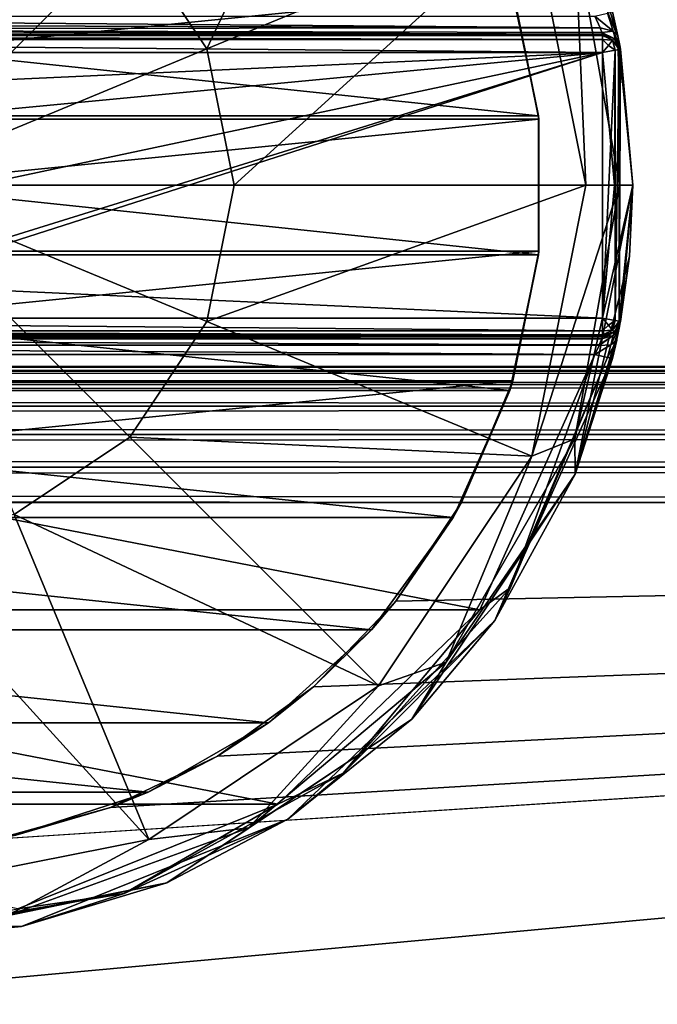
# Model space of a CAD drawing. Extents: x -62 to 446, y -84 to 1766.
# Tile 211 of 221: x 358 to 369, y 1454 to 1471. Entities that reach past the tile are written whole.
import ezdxf

# ---------------------------------------------------------------- set-up
doc = ezdxf.new("R2010")
doc.units = 0
doc.header["$LTSCALE"] = 65.185185
for name, color, linetype in [('10', 7, 'CONTINUOUS'), ('3', 7, 'CONTINUOUS'), ('4', 7, 'CONTINUOUS'), ('51', 7, 'CONTINUOUS'), ('52', 7, 'CONTINUOUS'), ('54', 7, 'CONTINUOUS'), ('8', 7, 'CONTINUOUS'), ('9', 7, 'CONTINUOUS'), ('946', 7, 'CONTINUOUS'), ('947', 7, 'CONTINUOUS'), ('948', 7, 'CONTINUOUS'), ('949', 7, 'CONTINUOUS'), ('950', 7, 'CONTINUOUS'), ('951', 7, 'CONTINUOUS'), ('952', 7, 'CONTINUOUS'), ('953', 7, 'CONTINUOUS'), ('958', 7, 'CONTINUOUS'), ('959', 7, 'CONTINUOUS'), ('960', 7, 'CONTINUOUS'), ('961', 7, 'CONTINUOUS'), ('962', 7, 'CONTINUOUS'), ('963', 7, 'CONTINUOUS'), ('967', 7, 'CONTINUOUS'), ('968', 7, 'CONTINUOUS'), ('969', 7, 'CONTINUOUS'), ('970', 7, 'CONTINUOUS'), ('974', 7, 'CONTINUOUS'), ('975', 7, 'CONTINUOUS'), ('976', 7, 'CONTINUOUS'), ('977', 7, 'CONTINUOUS'), ('978', 7, 'CONTINUOUS')]:
    doc.layers.add(name, color=color, linetype=linetype)

msp = doc.modelspace()

# ---------------------------------------------------------------- linework, layer by layer
at = {"layer": '10', "color": 7, "linetype": 'CONTINUOUS'}
for points in [[(-52, 1465, 26.75), (444, 1465, 26.75), (-52, 1465, 21.25), (-52, 1465, 26.75)], [(444, 1465, 26.75), (444, 1465, 21.25), (-52, 1465, 21.25), (444, 1465, 26.75)]]:
    msp.add_3dface(points, dxfattribs=at)
at = {"layer": '3', "color": 7, "linetype": 'CONTINUOUS'}
for points in [[(-52, 1465, 26.75), (-52, 1464.923, 27.332), (444, 1465, 26.75), (-52, 1465, 26.75)], [(444, 1465, 26.75), (-52, 1464.923, 27.332), (444, 1464.923, 27.332), (444, 1465, 26.75)], [(-52, 1464.923, 27.332), (-52, 1464.699, 27.875), (444, 1464.923, 27.332), (-52, 1464.923, 27.332)], [(444, 1464.923, 27.332), (-52, 1464.699, 27.875), (444, 1464.699, 27.875), (444, 1464.923, 27.332)], [(-52, 1464.699, 27.875), (-52, 1464.341, 28.341), (444, 1464.699, 27.875), (-52, 1464.699, 27.875)], [(444, 1464.699, 27.875), (-52, 1464.341, 28.341), (444, 1464.341, 28.341), (444, 1464.699, 27.875)], [(-52, 1464.341, 28.341), (-52, 1463.875, 28.699), (444, 1464.341, 28.341), (-52, 1464.341, 28.341)], [(444, 1464.341, 28.341), (-52, 1463.875, 28.699), (444, 1463.875, 28.699), (444, 1464.341, 28.341)], [(-52, 1463.875, 28.699), (-52, 1463.332, 28.923), (444, 1463.875, 28.699), (-52, 1463.875, 28.699)], [(444, 1463.875, 28.699), (-52, 1463.332, 28.923), (444, 1463.332, 28.923), (444, 1463.875, 28.699)], [(-52, 1463.332, 28.923), (-52, 1462.75, 29), (444, 1463.332, 28.923), (-52, 1463.332, 28.923)], [(444, 1463.332, 28.923), (-52, 1462.75, 29), (444, 1462.75, 29), (444, 1463.332, 28.923)]]:
    msp.add_3dface(points, dxfattribs=at)
at = {"layer": '4', "color": 7, "linetype": 'CONTINUOUS'}
for points in [[(444, 1462.75, 29), (-52, 1462.75, 29), (444, 1417.25, 29), (444, 1462.75, 29)], [(-52, 1462.75, 29), (-52, 1417.25, 29), (444, 1417.25, 29), (-52, 1462.75, 29)]]:
    msp.add_3dface(points, dxfattribs=at)
at = {"layer": '51', "color": 7, "linetype": 'CONTINUOUS'}
for points in [[(345.487, 1471.235, 19), (345.054, 1469.093, 19), (366.513, 1471.235, 19), (345.487, 1471.235, 19)], [(366.513, 1471.235, 19), (345.054, 1469.093, 19), (366.946, 1469.093, 19), (366.513, 1471.235, 19)], [(345.054, 1469.093, 19), (345.054, 1466.907, 19), (366.946, 1469.093, 19), (345.054, 1469.093, 19)], [(366.946, 1469.093, 19), (345.054, 1466.907, 19), (366.946, 1466.907, 19), (366.946, 1469.093, 19)], [(345.054, 1466.907, 19), (345.487, 1464.765, 19), (366.946, 1466.907, 19), (345.054, 1466.907, 19)], [(366.946, 1466.907, 19), (345.487, 1464.765, 19), (366.513, 1464.765, 19), (366.946, 1466.907, 19)], [(345.487, 1464.765, 19), (346.334, 1462.75, 19), (366.513, 1464.765, 19), (345.487, 1464.765, 19)], [(346.334, 1462.75, 19), (365.666, 1462.75, 19), (366.513, 1464.765, 19), (346.334, 1462.75, 19)]]:
    msp.add_3dface(points, dxfattribs=at)
at = {"layer": '52', "color": 7, "linetype": 'CONTINUOUS'}
for points in [[(345.538, 1471.399, -65.5), (366.94, 1469.15, -65.5), (345.06, 1469.15, -65.5), (345.538, 1471.399, -65.5)], [(366.462, 1471.399, -65.5), (366.94, 1469.15, -65.5), (345.538, 1471.399, -65.5), (366.462, 1471.399, -65.5)], [(366.94, 1469.15, -65.5), (366.94, 1466.85, -65.5), (345.06, 1469.15, -65.5), (366.94, 1469.15, -65.5)], [(345.06, 1469.15, -65.5), (366.94, 1466.85, -65.5), (345.06, 1466.85, -65.5), (345.06, 1469.15, -65.5)], [(366.94, 1466.85, -65.5), (366.462, 1464.601, -65.5), (345.06, 1466.85, -65.5), (366.94, 1466.85, -65.5)], [(345.06, 1466.85, -65.5), (366.462, 1464.601, -65.5), (345.538, 1464.601, -65.5), (345.06, 1466.85, -65.5)], [(366.462, 1464.601, -65.5), (365.526, 1462.5, -65.5), (345.538, 1464.601, -65.5), (366.462, 1464.601, -65.5)], [(345.538, 1464.601, -65.5), (365.526, 1462.5, -65.5), (346.474, 1462.5, -65.5), (345.538, 1464.601, -65.5)], [(365.526, 1462.5, -65.5), (364.175, 1460.64, -65.5), (346.474, 1462.5, -65.5), (365.526, 1462.5, -65.5)], [(346.474, 1462.5, -65.5), (364.175, 1460.64, -65.5), (347.825, 1460.64, -65.5), (346.474, 1462.5, -65.5)], [(364.175, 1460.64, -65.5), (362.466, 1459.101, -65.5), (347.825, 1460.64, -65.5), (364.175, 1460.64, -65.5)], [(347.825, 1460.64, -65.5), (362.466, 1459.101, -65.5), (349.534, 1459.101, -65.5), (347.825, 1460.64, -65.5)], [(362.466, 1459.101, -65.5), (360.474, 1457.951, -65.5), (349.534, 1459.101, -65.5), (362.466, 1459.101, -65.5)], [(349.534, 1459.101, -65.5), (360.474, 1457.951, -65.5), (351.526, 1457.951, -65.5), (349.534, 1459.101, -65.5)], [(360.474, 1457.951, -65.5), (358.287, 1457.24, -65.5), (351.526, 1457.951, -65.5), (360.474, 1457.951, -65.5)]]:
    msp.add_3dface(points, dxfattribs=at)
at = {"layer": '54', "color": 7, "linetype": 'CONTINUOUS'}
for points in [[(366.513, 1471.235, 19), (366.94, 1469.15, -65.5), (366.462, 1471.399, -65.5), (366.513, 1471.235, 19)], [(366.513, 1471.235, 19), (366.946, 1469.093, 19), (366.94, 1469.15, -65.5), (366.513, 1471.235, 19)], [(366.946, 1469.093, 19), (366.946, 1466.907, 19), (366.94, 1469.15, -65.5), (366.946, 1469.093, 19)], [(366.946, 1466.907, 19), (366.94, 1466.85, -65.5), (366.94, 1469.15, -65.5), (366.946, 1466.907, 19)], [(366.513, 1464.765, 19), (366.462, 1464.601, -65.5), (366.94, 1466.85, -65.5), (366.513, 1464.765, 19)], [(366.946, 1466.907, 19), (366.513, 1464.765, 19), (366.94, 1466.85, -65.5), (366.946, 1466.907, 19)], [(366.513, 1464.765, 19), (365.666, 1462.75, 19), (366.462, 1464.601, -65.5), (366.513, 1464.765, 19)], [(365.666, 1462.75, 19), (365.526, 1462.5, -65.5), (366.462, 1464.601, -65.5), (365.666, 1462.75, 19)], [(365.666, 1462.75, 19), (364.578, 1461.114, 19), (365.526, 1462.5, -65.5), (365.666, 1462.75, 19)], [(364.578, 1461.114, 19), (364.175, 1460.64, -65.5), (365.526, 1462.5, -65.5), (364.578, 1461.114, 19)], [(364.578, 1461.114, 19), (363.216, 1459.698, 19), (364.175, 1460.64, -65.5), (364.578, 1461.114, 19)], [(363.216, 1459.698, 19), (362.466, 1459.101, -65.5), (364.175, 1460.64, -65.5), (363.216, 1459.698, 19)], [(363.216, 1459.698, 19), (361.624, 1458.546, 19), (362.466, 1459.101, -65.5), (363.216, 1459.698, 19)], [(361.624, 1458.546, 19), (360.474, 1457.951, -65.5), (362.466, 1459.101, -65.5), (361.624, 1458.546, 19)], [(361.624, 1458.546, 19), (359.852, 1457.696, 19), (360.474, 1457.951, -65.5), (361.624, 1458.546, 19)], [(359.852, 1457.696, 19), (358.287, 1457.24, -65.5), (360.474, 1457.951, -65.5), (359.852, 1457.696, 19)], [(359.852, 1457.696, 19), (357.957, 1457.176, 19), (358.287, 1457.24, -65.5), (359.852, 1457.696, 19)]]:
    msp.add_3dface(points, dxfattribs=at)
at = {"layer": '8', "color": 7, "linetype": 'CONTINUOUS'}
for points in [[(444, 1417.25, 19), (-52, 1417.25, 19), (444, 1462.75, 19), (444, 1417.25, 19)], [(444, 1462.75, 19), (-52, 1417.25, 19), (357.957, 1457.176, 19), (444, 1462.75, 19)], [(359.852, 1457.696, 19), (444, 1462.75, 19), (357.957, 1457.176, 19), (359.852, 1457.696, 19)], [(361.624, 1458.546, 19), (444, 1462.75, 19), (359.852, 1457.696, 19), (361.624, 1458.546, 19)], [(363.216, 1459.698, 19), (444, 1462.75, 19), (361.624, 1458.546, 19), (363.216, 1459.698, 19)], [(364.578, 1461.114, 19), (444, 1462.75, 19), (363.216, 1459.698, 19), (364.578, 1461.114, 19)], [(365.666, 1462.75, 19), (444, 1462.75, 19), (364.578, 1461.114, 19), (365.666, 1462.75, 19)]]:
    msp.add_3dface(points, dxfattribs=at)
at = {"layer": '9', "color": 7, "linetype": 'CONTINUOUS'}
for points in [[(444, 1465, 21.25), (444, 1464.923, 20.668), (-52, 1465, 21.25), (444, 1465, 21.25)], [(-52, 1465, 21.25), (444, 1464.923, 20.668), (-52, 1464.923, 20.668), (-52, 1465, 21.25)], [(444, 1464.923, 20.668), (444, 1464.699, 20.125), (-52, 1464.923, 20.668), (444, 1464.923, 20.668)], [(-52, 1464.923, 20.668), (444, 1464.699, 20.125), (-52, 1464.699, 20.125), (-52, 1464.923, 20.668)], [(444, 1464.699, 20.125), (444, 1464.341, 19.659), (-52, 1464.699, 20.125), (444, 1464.699, 20.125)], [(-52, 1464.699, 20.125), (444, 1464.341, 19.659), (-52, 1464.341, 19.659), (-52, 1464.699, 20.125)], [(444, 1464.341, 19.659), (444, 1463.875, 19.301), (-52, 1464.341, 19.659), (444, 1464.341, 19.659)], [(-52, 1464.341, 19.659), (444, 1463.875, 19.301), (-52, 1463.875, 19.301), (-52, 1464.341, 19.659)], [(444, 1463.875, 19.301), (444, 1463.332, 19.077), (-52, 1463.875, 19.301), (444, 1463.875, 19.301)], [(-52, 1463.875, 19.301), (444, 1463.332, 19.077), (-52, 1463.332, 19.077), (-52, 1463.875, 19.301)], [(365.666, 1462.75, 19), (346.334, 1462.75, 19), (-52, 1463.332, 19.077), (365.666, 1462.75, 19)], [(444, 1462.75, 19), (365.666, 1462.75, 19), (-52, 1463.332, 19.077), (444, 1462.75, 19)], [(444, 1463.332, 19.077), (444, 1462.75, 19), (-52, 1463.332, 19.077), (444, 1463.332, 19.077)]]:
    msp.add_3dface(points, dxfattribs=at)
at = {"layer": '946', "color": 7, "linetype": 'CONTINUOUS'}
for points in [[(344.126, 1465.2, 29.5), (367.874, 1465.2, 29.5), (365.97, 1460.969, 29.5), (344.126, 1465.2, 29.5)], [(346.03, 1460.969, 29.5), (344.126, 1465.2, 29.5), (365.97, 1460.969, 29.5), (346.03, 1460.969, 29.5)], [(349.376, 1457.755, 29.5), (346.03, 1460.969, 29.5), (362.624, 1457.755, 29.5), (349.376, 1457.755, 29.5)], [(362.624, 1457.755, 29.5), (346.03, 1460.969, 29.5), (365.97, 1460.969, 29.5), (362.624, 1457.755, 29.5)], [(358.32, 1456.023, 29.5), (349.376, 1457.755, 29.5), (362.624, 1457.755, 29.5), (358.32, 1456.023, 29.5)]]:
    msp.add_3dface(points, dxfattribs=at)
at = {"layer": '947', "color": 7, "linetype": 'CONTINUOUS'}
for points in [[(368.26, 1470.439, 33.212), (368.166, 1470.869, 29.8), (367.548, 1472.784, 33.212), (368.26, 1470.439, 33.212)], [(368.253, 1470.472, 29.658), (368.166, 1470.869, 29.8), (368.26, 1470.439, 33.212), (368.253, 1470.472, 29.658)], [(368.284, 1470.315, 29.459), (368.253, 1470.472, 29.658), (368.26, 1470.439, 33.212), (368.284, 1470.315, 29.459)], [(368.5, 1468, 33.212), (368.284, 1470.315, 29.459), (368.26, 1470.439, 33.212), (368.5, 1468, 33.212)], [(368.295, 1470.254, 29.2), (368.284, 1470.315, 29.459), (368.5, 1468, 33.212), (368.295, 1470.254, 29.2)], [(368.295, 1470.254, 25.3), (368.295, 1470.254, 29.2), (368.5, 1468, 33.212), (368.295, 1470.254, 25.3)], [(368.5, 1468, 25.3), (368.295, 1470.254, 25.3), (368.5, 1468, 29.5), (368.5, 1468, 25.3)], [(368.5, 1468, 29.5), (368.295, 1470.254, 25.3), (368.5, 1468, 33.212), (368.5, 1468, 29.5)], [(368.295, 1465.746, 25.3), (368.5, 1468, 25.3), (368.295, 1465.746, 29.2), (368.295, 1465.746, 25.3)], [(368.295, 1465.746, 29.2), (368.5, 1468, 25.3), (368.445, 1466.827, 29.5), (368.295, 1465.746, 29.2)], [(368.445, 1466.827, 29.5), (368.5, 1468, 25.3), (368.5, 1468, 29.5), (368.445, 1466.827, 29.5)], [(368.28, 1465.664, 29.5), (368.292, 1465.727, 29.347), (368.445, 1466.827, 29.5), (368.28, 1465.664, 29.5)], [(368.292, 1465.727, 29.347), (368.295, 1465.746, 29.2), (368.445, 1466.827, 29.5), (368.292, 1465.727, 29.347)]]:
    msp.add_3dface(points, dxfattribs=at)
at = {"layer": '948', "color": 7, "linetype": 'CONTINUOUS'}
for points in [[(360.17, 1472.17, 35.171), (361.448, 1470.257, 35.171), (364.288, 1476.288, 34.188), (360.17, 1472.17, 35.171)], [(364.288, 1476.288, 34.188), (361.448, 1470.257, 35.171), (366.829, 1472.485, 34.188), (364.288, 1476.288, 34.188)], [(360.17, 1472.17, 35.171), (358.257, 1473.448, 35.171), (356, 1468, 35.5), (360.17, 1472.17, 35.171)], [(361.448, 1470.257, 35.171), (361.897, 1468, 35.171), (366.829, 1472.485, 34.188), (361.448, 1470.257, 35.171)], [(361.897, 1468, 35.171), (367.721, 1468, 34.188), (366.829, 1472.485, 34.188), (361.897, 1468, 35.171)], [(361.448, 1470.257, 35.171), (360.17, 1472.17, 35.171), (356, 1468, 35.5), (361.448, 1470.257, 35.171)], [(361.897, 1468, 35.171), (361.448, 1470.257, 35.171), (356, 1468, 35.5), (361.897, 1468, 35.171)]]:
    msp.add_3dface(points, dxfattribs=at)
at = {"layer": '949', "color": 7, "linetype": 'CONTINUOUS'}
for points in [[(368.445, 1466.827, 29.5), (368.5, 1468, 29.5), (367.548, 1463.216, 33.212), (368.445, 1466.827, 29.5)], [(368.5, 1468, 29.5), (368.5, 1468, 33.212), (367.548, 1463.216, 33.212), (368.5, 1468, 29.5)], [(368.28, 1465.664, 29.5), (368.445, 1466.827, 29.5), (367.548, 1463.216, 33.212), (368.28, 1465.664, 29.5)], [(368.28, 1465.664, 29.5), (367.548, 1463.216, 33.212), (368.237, 1465.45, 29.713), (368.28, 1465.664, 29.5)], [(368.237, 1465.45, 29.713), (367.548, 1463.216, 33.212), (368.234, 1465.437, 29.721), (368.237, 1465.45, 29.713)], [(368.234, 1465.437, 29.721), (367.548, 1463.216, 33.212), (368.166, 1465.131, 29.8), (368.234, 1465.437, 29.721)], [(368.166, 1465.131, 29.8), (367.548, 1463.216, 33.212), (366.215, 1460.796, 29.8), (368.166, 1465.131, 29.8)], [(367.548, 1463.216, 33.212), (364.839, 1459.161, 33.212), (366.215, 1460.796, 29.8), (367.548, 1463.216, 33.212)], [(366.215, 1460.796, 29.8), (364.839, 1459.161, 33.212), (362.787, 1457.503, 29.8), (366.215, 1460.796, 29.8)], [(364.839, 1459.161, 33.212), (360.784, 1456.452, 33.212), (362.787, 1457.503, 29.8), (364.839, 1459.161, 33.212)], [(362.787, 1457.503, 29.8), (360.784, 1456.452, 33.212), (358.377, 1455.728, 29.8), (362.787, 1457.503, 29.8)], [(360.784, 1456.452, 33.212), (356, 1455.5, 33.212), (358.377, 1455.728, 29.8), (360.784, 1456.452, 33.212)], [(358.377, 1455.728, 29.8), (356, 1455.5, 33.212), (353.623, 1455.728, 29.8), (358.377, 1455.728, 29.8)]]:
    msp.add_3dface(points, dxfattribs=at)
at = {"layer": '950', "color": 7, "linetype": 'CONTINUOUS'}
for points in [[(361.897, 1468, 35.171), (356, 1468, 35.5), (361.448, 1465.743, 35.171), (361.897, 1468, 35.171)], [(356, 1468, 35.5), (358.257, 1462.552, 35.171), (360.17, 1463.83, 35.171), (356, 1468, 35.5)], [(356, 1468, 35.5), (360.17, 1463.83, 35.171), (361.448, 1465.743, 35.171), (356, 1468, 35.5)], [(367.721, 1468, 34.188), (361.897, 1468, 35.171), (361.448, 1465.743, 35.171), (367.721, 1468, 34.188)], [(367.721, 1468, 34.188), (361.448, 1465.743, 35.171), (366.829, 1463.515, 34.188), (367.721, 1468, 34.188)], [(361.448, 1465.743, 35.171), (360.17, 1463.83, 35.171), (366.829, 1463.515, 34.188), (361.448, 1465.743, 35.171)], [(360.17, 1463.83, 35.171), (358.257, 1462.552, 35.171), (364.288, 1459.712, 34.188), (360.17, 1463.83, 35.171)], [(366.829, 1463.515, 34.188), (360.17, 1463.83, 35.171), (364.288, 1459.712, 34.188), (366.829, 1463.515, 34.188)], [(358.257, 1462.552, 35.171), (356, 1462.103, 35.171), (360.486, 1457.171, 34.188), (358.257, 1462.552, 35.171)], [(364.288, 1459.712, 34.188), (358.257, 1462.552, 35.171), (360.486, 1457.171, 34.188), (364.288, 1459.712, 34.188)], [(360.486, 1457.171, 34.188), (356, 1462.103, 35.171), (356, 1456.279, 34.188), (360.486, 1457.171, 34.188)]]:
    msp.add_3dface(points, dxfattribs=at)
at = {"layer": '951', "color": 7, "linetype": 'CONTINUOUS'}
for points in [[(368, 1470.2, 25), (356, 1469.65, 25), (344, 1470.2, 25), (368, 1470.2, 25)], [(357.167, 1469.167, 25), (356, 1469.65, 25), (368, 1470.2, 25), (357.167, 1469.167, 25)], [(356, 1466.35, 25), (357.167, 1466.833, 25), (368, 1470.2, 25), (356, 1466.35, 25)], [(368, 1465.8, 25), (356, 1466.35, 25), (368, 1470.2, 25), (368, 1465.8, 25)], [(357.65, 1468, 25), (357.167, 1469.167, 25), (368, 1470.2, 25), (357.65, 1468, 25)], [(357.167, 1466.833, 25), (357.65, 1468, 25), (368, 1470.2, 25), (357.167, 1466.833, 25)], [(368.2, 1468, 25), (368, 1465.8, 25), (368, 1470.2, 25), (368.2, 1468, 25)], [(344, 1465.8, 25), (356, 1466.35, 25), (368, 1465.8, 25), (344, 1465.8, 25)]]:
    msp.add_3dface(points, dxfattribs=at)
at = {"layer": '952', "color": 7, "linetype": 'CONTINUOUS'}
for points in [[(344, 1465.5, 25.3), (368, 1465.5, 25.3), (344, 1465.5, 29.2), (344, 1465.5, 25.3)], [(344, 1465.5, 29.2), (368, 1465.5, 25.3), (368, 1465.5, 29.2), (344, 1465.5, 29.2)]]:
    msp.add_3dface(points, dxfattribs=at)
at = {"layer": '953', "color": 7, "linetype": 'CONTINUOUS'}
for points in [[(368, 1470.5, 25.3), (344, 1470.5, 25.3), (368, 1470.5, 29.2), (368, 1470.5, 25.3)], [(368, 1470.5, 29.2), (344, 1470.5, 25.3), (344, 1470.5, 29.2), (368, 1470.5, 29.2)]]:
    msp.add_3dface(points, dxfattribs=at)
at = {"layer": '958', "color": 7, "linetype": 'CONTINUOUS'}
for points in [[(367.721, 1468, 34.188), (366.829, 1463.515, 34.188), (368.281, 1468, 33.836), (367.721, 1468, 34.188)], [(368.281, 1468, 33.836), (366.829, 1463.515, 34.188), (367.541, 1463.8, 33.836), (368.281, 1468, 33.836)], [(367.548, 1463.216, 33.212), (368.5, 1468, 33.212), (367.541, 1463.8, 33.836), (367.548, 1463.216, 33.212)], [(368.5, 1468, 33.212), (368.281, 1468, 33.836), (367.541, 1463.8, 33.836), (368.5, 1468, 33.212)], [(367.548, 1463.216, 33.212), (367.541, 1463.8, 33.836), (365.408, 1460.106, 33.836), (367.548, 1463.216, 33.212)], [(367.541, 1463.8, 33.836), (366.829, 1463.515, 34.188), (365.408, 1460.106, 33.836), (367.541, 1463.8, 33.836)], [(366.829, 1463.515, 34.188), (364.288, 1459.712, 34.188), (365.408, 1460.106, 33.836), (366.829, 1463.515, 34.188)], [(364.839, 1459.161, 33.212), (367.548, 1463.216, 33.212), (365.408, 1460.106, 33.836), (364.839, 1459.161, 33.212)], [(364.839, 1459.161, 33.212), (365.408, 1460.106, 33.836), (362.141, 1457.364, 33.836), (364.839, 1459.161, 33.212)], [(365.408, 1460.106, 33.836), (364.288, 1459.712, 34.188), (362.141, 1457.364, 33.836), (365.408, 1460.106, 33.836)], [(364.288, 1459.712, 34.188), (360.486, 1457.171, 34.188), (362.141, 1457.364, 33.836), (364.288, 1459.712, 34.188)], [(360.784, 1456.452, 33.212), (364.839, 1459.161, 33.212), (362.141, 1457.364, 33.836), (360.784, 1456.452, 33.212)], [(360.784, 1456.452, 33.212), (362.141, 1457.364, 33.836), (358.133, 1455.905, 33.836), (360.784, 1456.452, 33.212)], [(362.141, 1457.364, 33.836), (360.486, 1457.171, 34.188), (358.133, 1455.905, 33.836), (362.141, 1457.364, 33.836)], [(360.486, 1457.171, 34.188), (356, 1456.279, 34.188), (358.133, 1455.905, 33.836), (360.486, 1457.171, 34.188)], [(356, 1455.5, 33.212), (360.784, 1456.452, 33.212), (358.133, 1455.905, 33.836), (356, 1455.5, 33.212)]]:
    msp.add_3dface(points, dxfattribs=at)
at = {"layer": '959', "color": 7, "linetype": 'CONTINUOUS'}
for points in [[(368.26, 1470.439, 33.212), (367.548, 1472.784, 33.212), (367.541, 1472.2, 33.836), (368.26, 1470.439, 33.212)], [(366.829, 1472.485, 34.188), (367.721, 1468, 34.188), (367.541, 1472.2, 33.836), (366.829, 1472.485, 34.188)], [(368.26, 1470.439, 33.212), (367.541, 1472.2, 33.836), (368.281, 1468, 33.836), (368.26, 1470.439, 33.212)], [(367.541, 1472.2, 33.836), (367.721, 1468, 34.188), (368.281, 1468, 33.836), (367.541, 1472.2, 33.836)], [(368.5, 1468, 33.212), (368.26, 1470.439, 33.212), (368.281, 1468, 33.836), (368.5, 1468, 33.212)]]:
    msp.add_3dface(points, dxfattribs=at)
at = {"layer": '960', "color": 7, "linetype": 'CONTINUOUS'}
for points in [[(344, 1465.5, 29.2), (368, 1465.5, 29.2), (367.997, 1465.491, 29.274), (344, 1465.5, 29.2)], [(344, 1465.5, 29.2), (367.997, 1465.491, 29.274), (344.003, 1465.492, 29.269), (344, 1465.5, 29.2)], [(367.985, 1465.46, 29.35), (344.015, 1465.46, 29.35), (344.003, 1465.492, 29.269), (367.985, 1465.46, 29.35)], [(367.997, 1465.491, 29.274), (367.985, 1465.46, 29.35), (344.003, 1465.492, 29.269), (367.997, 1465.491, 29.274)], [(344.058, 1465.353, 29.458), (344.015, 1465.46, 29.35), (367.943, 1465.356, 29.457), (344.058, 1465.353, 29.458)], [(367.943, 1465.356, 29.457), (344.015, 1465.46, 29.35), (367.985, 1465.46, 29.35), (367.943, 1465.356, 29.457)], [(367.941, 1465.349, 29.46), (344.058, 1465.353, 29.458), (367.943, 1465.356, 29.457), (367.941, 1465.349, 29.46)], [(367.874, 1465.2, 29.5), (344.126, 1465.2, 29.5), (344.058, 1465.353, 29.458), (367.874, 1465.2, 29.5)], [(367.874, 1465.2, 29.5), (344.058, 1465.353, 29.458), (367.941, 1465.349, 29.46), (367.874, 1465.2, 29.5)]]:
    msp.add_3dface(points, dxfattribs=at)
at = {"layer": '961', "color": 7, "linetype": 'CONTINUOUS'}
for points in [[(344.073, 1470.683, 29.476), (344.126, 1470.8, 29.5), (367.959, 1470.606, 29.429), (344.073, 1470.683, 29.476)], [(344.126, 1470.8, 29.5), (367.874, 1470.8, 29.5), (367.959, 1470.606, 29.429), (344.126, 1470.8, 29.5)], [(368, 1470.5, 29.2), (344, 1470.5, 29.2), (344.033, 1470.586, 29.41), (368, 1470.5, 29.2)], [(344.033, 1470.586, 29.41), (344.073, 1470.683, 29.476), (367.959, 1470.606, 29.429), (344.033, 1470.586, 29.41)], [(367.989, 1470.529, 29.33), (344.033, 1470.586, 29.41), (367.959, 1470.606, 29.429), (367.989, 1470.529, 29.33)], [(368, 1470.5, 29.2), (344.033, 1470.586, 29.41), (367.989, 1470.529, 29.33), (368, 1470.5, 29.2)]]:
    msp.add_3dface(points, dxfattribs=at)
at = {"layer": '962', "color": 7, "linetype": 'CONTINUOUS'}
for points in [[(368, 1470.5, 25.3), (368, 1470.5, 29.2), (368.192, 1470.43, 29.2), (368, 1470.5, 25.3)], [(368, 1470.5, 25.3), (368.192, 1470.43, 29.2), (368.192, 1470.43, 25.3), (368, 1470.5, 25.3)], [(368.295, 1470.254, 29.2), (368.295, 1470.254, 25.3), (368.192, 1470.43, 25.3), (368.295, 1470.254, 29.2)], [(368.212, 1470.412, 29.2), (368.295, 1470.254, 29.2), (368.192, 1470.43, 25.3), (368.212, 1470.412, 29.2)], [(368.192, 1470.43, 29.2), (368.212, 1470.412, 29.2), (368.192, 1470.43, 25.3), (368.192, 1470.43, 29.2)]]:
    msp.add_3dface(points, dxfattribs=at)
at = {"layer": '963', "color": 7, "linetype": 'CONTINUOUS'}
for points in [[(367.874, 1470.8, 29.5), (368.081, 1470.849, 29.588), (368.176, 1470.55, 29.498), (367.874, 1470.8, 29.5)], [(367.959, 1470.606, 29.429), (367.874, 1470.8, 29.5), (368.176, 1470.55, 29.498), (367.959, 1470.606, 29.429)], [(368.166, 1470.869, 29.8), (368.253, 1470.472, 29.658), (368.081, 1470.849, 29.588), (368.166, 1470.869, 29.8)], [(368.081, 1470.849, 29.588), (368.253, 1470.472, 29.658), (368.176, 1470.55, 29.498), (368.081, 1470.849, 29.588)], [(367.989, 1470.529, 29.33), (367.959, 1470.606, 29.429), (368.176, 1470.55, 29.498), (367.989, 1470.529, 29.33)], [(367.989, 1470.529, 29.33), (368.176, 1470.55, 29.498), (368.212, 1470.412, 29.2), (367.989, 1470.529, 29.33)], [(368, 1470.5, 29.2), (367.989, 1470.529, 29.33), (368.192, 1470.43, 29.2), (368, 1470.5, 29.2)], [(367.989, 1470.529, 29.33), (368.212, 1470.412, 29.2), (368.192, 1470.43, 29.2), (367.989, 1470.529, 29.33)], [(368.253, 1470.472, 29.658), (368.284, 1470.315, 29.459), (368.176, 1470.55, 29.498), (368.253, 1470.472, 29.658)], [(368.284, 1470.315, 29.459), (368.295, 1470.254, 29.2), (368.176, 1470.55, 29.498), (368.284, 1470.315, 29.459)], [(368.176, 1470.55, 29.498), (368.295, 1470.254, 29.2), (368.212, 1470.412, 29.2), (368.176, 1470.55, 29.498)]]:
    msp.add_3dface(points, dxfattribs=at)
at = {"layer": '967', "color": 7, "linetype": 'CONTINUOUS'}
for points in [[(368.295, 1465.746, 25.3), (368.295, 1465.746, 29.2), (368.192, 1465.57, 29.2), (368.295, 1465.746, 25.3)], [(368.295, 1465.746, 25.3), (368.192, 1465.57, 29.2), (368.192, 1465.57, 25.3), (368.295, 1465.746, 25.3)], [(368, 1465.5, 29.2), (368, 1465.5, 25.3), (368.192, 1465.57, 25.3), (368, 1465.5, 29.2)], [(368.192, 1465.57, 29.2), (368, 1465.5, 29.2), (368.192, 1465.57, 25.3), (368.192, 1465.57, 29.2)]]:
    msp.add_3dface(points, dxfattribs=at)
at = {"layer": '968', "color": 7, "linetype": 'CONTINUOUS'}
for points in [[(368.295, 1465.746, 29.2), (368.292, 1465.727, 29.347), (368.178, 1465.512, 29.402), (368.295, 1465.746, 29.2)], [(368.295, 1465.746, 29.2), (368.178, 1465.512, 29.402), (368.192, 1465.57, 29.2), (368.295, 1465.746, 29.2)], [(368.292, 1465.727, 29.347), (368.28, 1465.664, 29.5), (368.178, 1465.512, 29.402), (368.292, 1465.727, 29.347)], [(367.985, 1465.46, 29.35), (367.997, 1465.491, 29.274), (368.192, 1465.57, 29.2), (367.985, 1465.46, 29.35)], [(368.178, 1465.512, 29.402), (367.985, 1465.46, 29.35), (368.192, 1465.57, 29.2), (368.178, 1465.512, 29.402)], [(367.997, 1465.491, 29.274), (368, 1465.5, 29.2), (368.192, 1465.57, 29.2), (367.997, 1465.491, 29.274)]]:
    msp.add_3dface(points, dxfattribs=at)
at = {"layer": '969', "color": 7, "linetype": 'CONTINUOUS'}
for points in [[(367.941, 1465.349, 29.46), (367.943, 1465.356, 29.457), (368.178, 1465.512, 29.402), (367.941, 1465.349, 29.46)], [(368.138, 1465.356, 29.546), (367.941, 1465.349, 29.46), (368.178, 1465.512, 29.402), (368.138, 1465.356, 29.546)], [(367.943, 1465.356, 29.457), (367.985, 1465.46, 29.35), (368.178, 1465.512, 29.402), (367.943, 1465.356, 29.457)], [(368.28, 1465.664, 29.5), (368.237, 1465.45, 29.713), (368.138, 1465.356, 29.546), (368.28, 1465.664, 29.5)], [(368.28, 1465.664, 29.5), (368.138, 1465.356, 29.546), (368.178, 1465.512, 29.402), (368.28, 1465.664, 29.5)], [(367.874, 1465.2, 29.5), (367.941, 1465.349, 29.46), (368.138, 1465.356, 29.546), (367.874, 1465.2, 29.5)], [(368.081, 1465.151, 29.588), (367.874, 1465.2, 29.5), (368.138, 1465.356, 29.546), (368.081, 1465.151, 29.588)], [(368.234, 1465.437, 29.721), (368.166, 1465.131, 29.8), (368.081, 1465.151, 29.588), (368.234, 1465.437, 29.721)], [(368.234, 1465.437, 29.721), (368.081, 1465.151, 29.588), (368.138, 1465.356, 29.546), (368.234, 1465.437, 29.721)], [(368.237, 1465.45, 29.713), (368.234, 1465.437, 29.721), (368.138, 1465.356, 29.546), (368.237, 1465.45, 29.713)]]:
    msp.add_3dface(points, dxfattribs=at)
at = {"layer": '970', "color": 7, "linetype": 'CONTINUOUS'}
for points in [[(365.97, 1460.969, 29.5), (367.874, 1465.2, 29.5), (366.474, 1461.34, 29.588), (365.97, 1460.969, 29.5)], [(366.474, 1461.34, 29.588), (367.874, 1465.2, 29.5), (368.081, 1465.151, 29.588), (366.474, 1461.34, 29.588)], [(368.166, 1465.131, 29.8), (366.215, 1460.796, 29.8), (368.081, 1465.151, 29.588), (368.166, 1465.131, 29.8)], [(366.215, 1460.796, 29.8), (366.474, 1461.34, 29.588), (368.081, 1465.151, 29.588), (366.215, 1460.796, 29.8)], [(363.704, 1458.268, 29.588), (365.97, 1460.969, 29.5), (366.474, 1461.34, 29.588), (363.704, 1458.268, 29.588)], [(366.215, 1460.796, 29.8), (363.704, 1458.268, 29.588), (366.474, 1461.34, 29.588), (366.215, 1460.796, 29.8)], [(362.624, 1457.755, 29.5), (365.97, 1460.969, 29.5), (363.704, 1458.268, 29.588), (362.624, 1457.755, 29.5)], [(366.215, 1460.796, 29.8), (362.787, 1457.503, 29.8), (363.704, 1458.268, 29.588), (366.215, 1460.796, 29.8)], [(360.078, 1456.277, 29.588), (362.624, 1457.755, 29.5), (363.704, 1458.268, 29.588), (360.078, 1456.277, 29.588)], [(362.787, 1457.503, 29.8), (360.078, 1456.277, 29.588), (363.704, 1458.268, 29.588), (362.787, 1457.503, 29.8)], [(358.32, 1456.023, 29.5), (362.624, 1457.755, 29.5), (360.078, 1456.277, 29.588), (358.32, 1456.023, 29.5)], [(362.787, 1457.503, 29.8), (358.377, 1455.728, 29.8), (360.078, 1456.277, 29.588), (362.787, 1457.503, 29.8)], [(356, 1455.588, 29.588), (358.32, 1456.023, 29.5), (360.078, 1456.277, 29.588), (356, 1455.588, 29.588)], [(358.377, 1455.728, 29.8), (356, 1455.588, 29.588), (360.078, 1456.277, 29.588), (358.377, 1455.728, 29.8)], [(358.377, 1455.728, 29.8), (353.623, 1455.728, 29.8), (356, 1455.588, 29.588), (358.377, 1455.728, 29.8)]]:
    msp.add_3dface(points, dxfattribs=at)
at = {"layer": '974', "color": 7, "linetype": 'CONTINUOUS'}
for points in [[(344, 1465.8, 25), (368, 1465.8, 25), (368, 1465.588, 25.088), (344, 1465.8, 25)], [(344, 1465.588, 25.088), (344, 1465.8, 25), (368, 1465.588, 25.088), (344, 1465.588, 25.088)], [(344, 1465.523, 25.186), (344, 1465.588, 25.088), (368, 1465.523, 25.186), (344, 1465.523, 25.186)], [(344, 1465.588, 25.088), (368, 1465.588, 25.088), (368, 1465.523, 25.186), (344, 1465.588, 25.088)], [(368, 1465.5, 25.3), (344, 1465.5, 25.3), (344, 1465.523, 25.186), (368, 1465.5, 25.3)], [(368, 1465.5, 25.3), (344, 1465.523, 25.186), (368, 1465.523, 25.186), (368, 1465.5, 25.3)]]:
    msp.add_3dface(points, dxfattribs=at)
at = {"layer": '975', "color": 7, "linetype": 'CONTINUOUS'}
for points in [[(368, 1465.8, 25), (368.209, 1465.762, 25.089), (368.096, 1465.685, 25.04), (368, 1465.8, 25)], [(368, 1465.8, 25), (368.096, 1465.685, 25.04), (368, 1465.588, 25.088), (368, 1465.8, 25)], [(368.096, 1465.685, 25.04), (368.166, 1465.6, 25.15), (368, 1465.588, 25.088), (368.096, 1465.685, 25.04)], [(368.096, 1465.685, 25.04), (368.209, 1465.762, 25.089), (368.166, 1465.6, 25.15), (368.096, 1465.685, 25.04)], [(368.209, 1465.762, 25.089), (368.273, 1465.75, 25.187), (368.166, 1465.6, 25.15), (368.209, 1465.762, 25.089)], [(368.273, 1465.75, 25.187), (368.295, 1465.746, 25.3), (368.166, 1465.6, 25.15), (368.273, 1465.75, 25.187)], [(368.295, 1465.746, 25.3), (368.192, 1465.57, 25.3), (368.166, 1465.6, 25.15), (368.295, 1465.746, 25.3)], [(368, 1465.588, 25.088), (368.166, 1465.6, 25.15), (368, 1465.523, 25.186), (368, 1465.588, 25.088)], [(368.166, 1465.6, 25.15), (368.192, 1465.57, 25.3), (368, 1465.523, 25.186), (368.166, 1465.6, 25.15)], [(368.192, 1465.57, 25.3), (368, 1465.5, 25.3), (368, 1465.523, 25.186), (368.192, 1465.57, 25.3)]]:
    msp.add_3dface(points, dxfattribs=at)
at = {"layer": '976', "color": 7, "linetype": 'CONTINUOUS'}
for points in [[(368, 1465.8, 25), (368.2, 1468, 25), (368.209, 1470.238, 25.088), (368, 1465.8, 25)], [(368, 1465.8, 25), (368.209, 1470.238, 25.088), (368.209, 1465.762, 25.089), (368, 1465.8, 25)], [(368.2, 1468, 25), (368, 1470.2, 25), (368.209, 1470.238, 25.088), (368.2, 1468, 25)], [(368.209, 1470.238, 25.088), (368.273, 1470.25, 25.186), (368.209, 1465.762, 25.089), (368.209, 1470.238, 25.088)], [(368.209, 1465.762, 25.089), (368.273, 1470.25, 25.186), (368.273, 1465.75, 25.187), (368.209, 1465.762, 25.089)], [(368.295, 1470.254, 25.3), (368.5, 1468, 25.3), (368.273, 1465.75, 25.187), (368.295, 1470.254, 25.3)], [(368.273, 1470.25, 25.186), (368.295, 1470.254, 25.3), (368.273, 1465.75, 25.187), (368.273, 1470.25, 25.186)], [(368.5, 1468, 25.3), (368.295, 1465.746, 25.3), (368.273, 1465.75, 25.187), (368.5, 1468, 25.3)]]:
    msp.add_3dface(points, dxfattribs=at)
at = {"layer": '977', "color": 7, "linetype": 'CONTINUOUS'}
for points in [[(368, 1470.5, 25.3), (368.192, 1470.43, 25.3), (368.166, 1470.4, 25.15), (368, 1470.5, 25.3)], [(368, 1470.478, 25.186), (368, 1470.5, 25.3), (368.166, 1470.4, 25.15), (368, 1470.478, 25.186)], [(368, 1470.413, 25.089), (368, 1470.478, 25.186), (368.166, 1470.4, 25.15), (368, 1470.413, 25.089)], [(368, 1470.2, 25), (368, 1470.413, 25.089), (368.096, 1470.315, 25.04), (368, 1470.2, 25)], [(368.096, 1470.315, 25.04), (368, 1470.413, 25.089), (368.166, 1470.4, 25.15), (368.096, 1470.315, 25.04)], [(368.096, 1470.315, 25.04), (368.166, 1470.4, 25.15), (368.209, 1470.238, 25.088), (368.096, 1470.315, 25.04)], [(368.166, 1470.4, 25.15), (368.192, 1470.43, 25.3), (368.273, 1470.25, 25.186), (368.166, 1470.4, 25.15)], [(368.209, 1470.238, 25.088), (368.166, 1470.4, 25.15), (368.273, 1470.25, 25.186), (368.209, 1470.238, 25.088)], [(368.192, 1470.43, 25.3), (368.295, 1470.254, 25.3), (368.273, 1470.25, 25.186), (368.192, 1470.43, 25.3)], [(368, 1470.2, 25), (368.096, 1470.315, 25.04), (368.209, 1470.238, 25.088), (368, 1470.2, 25)]]:
    msp.add_3dface(points, dxfattribs=at)
at = {"layer": '978', "color": 7, "linetype": 'CONTINUOUS'}
for points in [[(344, 1470.5, 25.3), (368, 1470.5, 25.3), (368, 1470.478, 25.186), (344, 1470.5, 25.3)], [(344, 1470.477, 25.186), (344, 1470.5, 25.3), (368, 1470.478, 25.186), (344, 1470.477, 25.186)], [(368, 1470.413, 25.089), (344, 1470.477, 25.186), (368, 1470.478, 25.186), (368, 1470.413, 25.089)], [(344, 1470.412, 25.088), (344, 1470.477, 25.186), (368, 1470.413, 25.089), (344, 1470.412, 25.088)], [(368, 1470.2, 25), (344, 1470.412, 25.088), (368, 1470.413, 25.089), (368, 1470.2, 25)], [(368, 1470.2, 25), (344, 1470.2, 25), (344, 1470.412, 25.088), (368, 1470.2, 25)]]:
    msp.add_3dface(points, dxfattribs=at)

doc.saveas('drawing.dxf')
